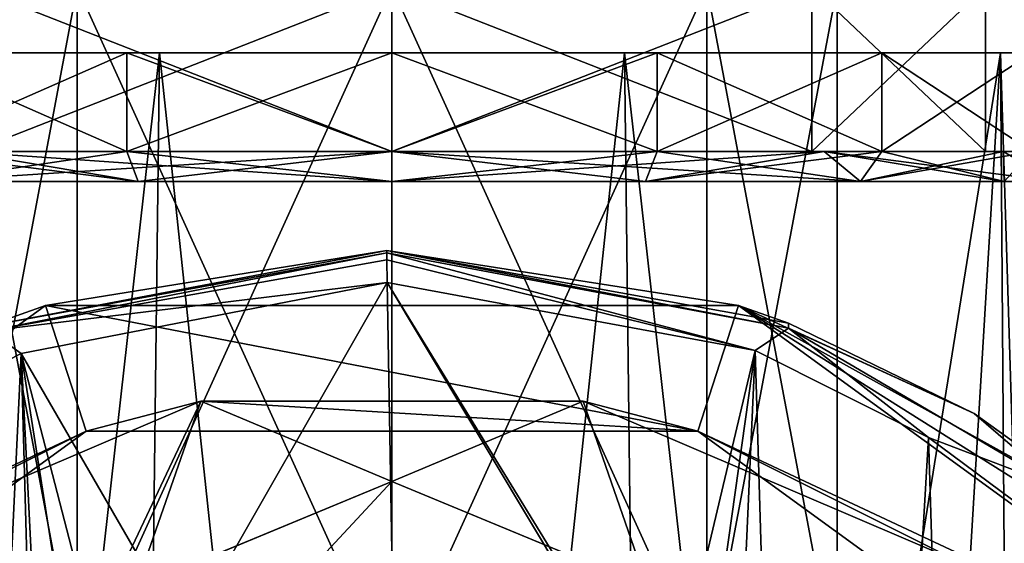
# Model space of a CAD drawing. Header units: millimetres. Extents: x -145 to 248, y -150 to 247.
# Tile 153 of 174: x 194.36 to 209.28, y 12.56 to 20.5. Entities that reach past the tile are written whole.
import ezdxf

# ---------------------------------------------------------------- set-up
doc = ezdxf.new("R2010")
doc.units = ezdxf.units.MM
doc.header["$LTSCALE"] = 65.185185
for name, color, linetype in [('1490', 7, 'CONTINUOUS'), ('1492', 7, 'CONTINUOUS'), ('1494', 7, 'CONTINUOUS'), ('1498', 7, 'CONTINUOUS'), ('1500', 7, 'CONTINUOUS'), ('1506', 7, 'CONTINUOUS'), ('1507', 7, 'CONTINUOUS'), ('1526', 7, 'CONTINUOUS'), ('1540', 7, 'CONTINUOUS'), ('1542', 7, 'CONTINUOUS'), ('1554', 7, 'CONTINUOUS'), ('1558', 7, 'CONTINUOUS'), ('1561', 7, 'CONTINUOUS'), ('1565', 7, 'CONTINUOUS'), ('1566', 7, 'CONTINUOUS'), ('1567', 7, 'CONTINUOUS'), ('1568', 7, 'CONTINUOUS'), ('1637', 7, 'CONTINUOUS'), ('1639', 7, 'CONTINUOUS'), ('1640', 7, 'CONTINUOUS'), ('1641', 7, 'CONTINUOUS'), ('1642', 7, 'CONTINUOUS'), ('1643', 7, 'CONTINUOUS'), ('1644', 7, 'CONTINUOUS')]:
    doc.layers.add(name, color=color, linetype=linetype)

msp = doc.modelspace()

# ---------------------------------------------------------------- linework, layer by layer
at = {"layer": '1490', "linetype": 'CONTINUOUS'}
for points in [[(186.247, 9.992, -81.5), (194.747, 16.168, -81.5), (195.365, 14.266, -81.5), (186.247, 9.992, -81.5)], [(194.747, 16.168, -81.5), (205.253, 16.168, -81.5), (204.635, 14.266, -81.5), (194.747, 16.168, -81.5)], [(195.365, 14.266, -81.5), (194.747, 16.168, -81.5), (204.635, 14.266, -81.5), (195.365, 14.266, -81.5)], [(205.253, 16.168, -81.5), (213.753, 9.992, -81.5), (204.635, 14.266, -81.5), (205.253, 16.168, -81.5)], [(187.865, 8.817, -81.5), (186.247, 9.992, -81.5), (195.365, 14.266, -81.5), (187.865, 8.817, -81.5)], [(204.635, 14.266, -81.5), (213.753, 9.992, -81.5), (212.135, 8.817, -81.5), (204.635, 14.266, -81.5)]]:
    msp.add_3dface(points, dxfattribs=at)
at = {"layer": '1492', "linetype": 'CONTINUOUS'}
for points in [[(199.92, 17, -57.483), (194.747, 16.168, -81.5), (193.865, 15.854, -55.873), (199.92, 17, -57.483)], [(205.253, 16.168, -81.5), (194.747, 16.168, -81.5), (199.92, 17, -57.483), (205.253, 16.168, -81.5)], [(206.012, 15.901, -55.942), (205.253, 16.168, -81.5), (199.92, 17, -57.483), (206.012, 15.901, -55.942)], [(194.747, 16.168, -81.5), (186.247, 9.992, -81.5), (193.865, 15.854, -55.873), (194.747, 16.168, -81.5)], [(213.753, 9.992, -81.5), (205.253, 16.168, -81.5), (212.296, 11.739, -45.27), (213.753, 9.992, -81.5)], [(212.296, 11.739, -45.27), (205.253, 16.168, -81.5), (210.94, 13.012, -50.912), (212.296, 11.739, -45.27)], [(210.94, 13.012, -50.912), (205.253, 16.168, -81.5), (208.825, 14.53, -53.815), (210.94, 13.012, -50.912)], [(208.825, 14.53, -53.815), (205.253, 16.168, -81.5), (206.012, 15.901, -55.942), (208.825, 14.53, -53.815)]]:
    msp.add_3dface(points, dxfattribs=at)
at = {"layer": '1494', "linetype": 'CONTINUOUS'}
for points in [[(199.925, 16.517, -56.983), (194.38, 15.441, -55.49), (196.859, 11.152, -56.355), (199.925, 16.517, -56.983)], [(200, 12.45, -56.841), (199.925, 16.517, -56.983), (196.859, 11.152, -56.355), (200, 12.45, -56.841)], [(205.507, 15.485, -55.553), (199.925, 16.517, -56.983), (204.126, 9.667, -55.969), (205.507, 15.485, -55.553)], [(199.925, 16.517, -56.983), (200, 12.45, -56.841), (203.14, 11.153, -56.356), (199.925, 16.517, -56.983)], [(204.126, 9.667, -55.969), (199.925, 16.517, -56.983), (203.14, 11.153, -56.356), (204.126, 9.667, -55.969)], [(191.785, 14.117, -53.459), (192.945, -14.735, -53.176), (194.38, 15.441, -55.49), (191.785, 14.117, -53.459)], [(192.945, -14.735, -53.176), (195.242, -15.711, -54.716), (194.38, 15.441, -55.49), (192.945, -14.735, -53.176)], [(194.38, 15.441, -55.49), (195.242, -15.711, -54.716), (195.55, -8.011, -55.163), (194.38, 15.441, -55.49)], [(196.859, 11.152, -56.355), (194.38, 15.441, -55.49), (195.873, 9.665, -55.969), (196.859, 11.152, -56.355)], [(195.873, 9.665, -55.969), (194.38, 15.441, -55.49), (195.55, 7.99, -55.774), (195.873, 9.665, -55.969)], [(195.55, 7.99, -55.774), (194.38, 15.441, -55.49), (195.55, -8.011, -55.163), (195.55, 7.99, -55.774)], [(204.45, 7.992, -55.774), (205.507, 15.485, -55.553), (204.126, 9.667, -55.969), (204.45, 7.992, -55.774)], [(206.42, -15.05, -53.692), (205.507, 15.485, -55.553), (204.45, -8.009, -55.163), (206.42, -15.05, -53.692)], [(205.507, 15.485, -55.553), (204.45, 7.992, -55.774), (204.45, -8.009, -55.163), (205.507, 15.485, -55.553)], [(208.132, 14.169, -53.545), (205.507, 15.485, -55.553), (206.42, -15.05, -53.692), (208.132, 14.169, -53.545)], [(208.989, -13.534, -50.92), (208.132, 14.169, -53.545), (206.42, -15.05, -53.692), (208.989, -13.534, -50.92)], [(210.138, 12.679, -50.754), (208.132, 14.169, -53.545), (208.989, -13.534, -50.92), (210.138, 12.679, -50.754)], [(210.32, -12.452, -47.798), (210.138, 12.679, -50.754), (208.989, -13.534, -50.92), (210.32, -12.452, -47.798)]]:
    msp.add_3dface(points, dxfattribs=at)
at = {"layer": '1498', "linetype": 'CONTINUOUS'}
for points in [[(191.371, 12.269, -55.708), (195.365, 14.266, -81.5), (197.101, 14.717, -58.608), (191.371, 12.269, -55.708)], [(195.365, 14.266, -81.5), (204.635, 14.266, -81.5), (197.101, 14.717, -58.608), (195.365, 14.266, -81.5)], [(197.101, 14.717, -58.608), (204.635, 14.266, -81.5), (202.899, 14.717, -58.608), (197.101, 14.717, -58.608)], [(202.899, 14.717, -58.608), (204.635, 14.266, -81.5), (208.629, 12.269, -55.708), (202.899, 14.717, -58.608)], [(187.865, 8.817, -81.5), (195.365, 14.266, -81.5), (191.371, 12.269, -55.708), (187.865, 8.817, -81.5)], [(204.635, 14.266, -81.5), (212.135, 8.817, -81.5), (208.629, 12.269, -55.708), (204.635, 14.266, -81.5)]]:
    msp.add_3dface(points, dxfattribs=at)
at = {"layer": '1500', "linetype": 'CONTINUOUS'}
for points in [[(191.371, 12.269, -55.708), (197.101, 14.717, -58.608), (194.898, 10.055, -57.749), (191.371, 12.269, -55.708)], [(194.898, 10.055, -57.749), (197.101, 14.717, -58.608), (196.119, 11.897, -58.251), (194.898, 10.055, -57.749)], [(196.119, 11.897, -58.251), (197.101, 14.717, -58.608), (200, 13.5, -58.879), (196.119, 11.897, -58.251)], [(197.101, 14.717, -58.608), (202.899, 14.717, -58.608), (200, 13.5, -58.879), (197.101, 14.717, -58.608)], [(200, 13.5, -58.879), (202.899, 14.717, -58.608), (203.881, 11.897, -58.251), (200, 13.5, -58.879)], [(202.899, 14.717, -58.608), (208.629, 12.269, -55.708), (203.881, 11.897, -58.251), (202.899, 14.717, -58.608)]]:
    msp.add_3dface(points, dxfattribs=at)
at = {"layer": '1506', "linetype": 'CONTINUOUS'}
for points in [[(206.012, 15.901, -55.942), (199.92, 17, -57.483), (206.011, 15.825, -55.636), (206.012, 15.901, -55.942)], [(199.92, 17, -57.483), (199.921, 16.967, -57.305), (206.011, 15.825, -55.636), (199.92, 17, -57.483)], [(199.923, 16.859, -57.135), (205.507, 15.485, -55.553), (199.921, 16.967, -57.305), (199.923, 16.859, -57.135)], [(199.921, 16.967, -57.305), (205.507, 15.485, -55.553), (206.011, 15.825, -55.636), (199.921, 16.967, -57.305)], [(199.925, 16.517, -56.983), (205.507, 15.485, -55.553), (199.923, 16.859, -57.135), (199.925, 16.517, -56.983)], [(205.507, 15.485, -55.553), (208.132, 14.169, -53.545), (206.011, 15.825, -55.636), (205.507, 15.485, -55.553)], [(208.825, 14.53, -53.815), (206.012, 15.901, -55.942), (206.011, 15.825, -55.636), (208.825, 14.53, -53.815)], [(208.825, 14.53, -53.815), (206.011, 15.825, -55.636), (210.136, 13.405, -51.435), (208.825, 14.53, -53.815)], [(206.011, 15.825, -55.636), (208.132, 14.169, -53.545), (210.136, 13.405, -51.435), (206.011, 15.825, -55.636)], [(210.94, 13.012, -50.912), (208.825, 14.53, -53.815), (210.136, 13.405, -51.435), (210.94, 13.012, -50.912)], [(208.132, 14.169, -53.545), (210.138, 12.679, -50.754), (210.136, 13.405, -51.435), (208.132, 14.169, -53.545)]]:
    msp.add_3dface(points, dxfattribs=at)
at = {"layer": '1507', "linetype": 'CONTINUOUS'}
for points in [[(199.92, 17, -57.483), (193.865, 15.854, -55.873), (199.921, 16.967, -57.305), (199.92, 17, -57.483)], [(199.921, 16.967, -57.305), (193.865, 15.854, -55.873), (193.896, 15.787, -55.579), (199.921, 16.967, -57.305)], [(199.923, 16.859, -57.135), (199.921, 16.967, -57.305), (193.896, 15.787, -55.579), (199.923, 16.859, -57.135)], [(199.925, 16.517, -56.983), (199.923, 16.859, -57.135), (193.896, 15.787, -55.579), (199.925, 16.517, -56.983)], [(194.38, 15.441, -55.49), (199.925, 16.517, -56.983), (193.896, 15.787, -55.579), (194.38, 15.441, -55.49)], [(191.785, 14.117, -53.459), (194.38, 15.441, -55.49), (193.896, 15.787, -55.579), (191.785, 14.117, -53.459)]]:
    msp.add_3dface(points, dxfattribs=at)
at = {"layer": '1526', "linetype": 'CONTINUOUS'}
for points in [[(196.119, 11.897, -58.251), (200, 13.5, -58.879), (196.111, 11.889, -72.49), (196.119, 11.897, -58.251)], [(200, 13.5, -58.879), (200, 13.5, -72.49), (196.111, 11.889, -72.49), (200, 13.5, -58.879)], [(200, 13.5, -58.879), (203.881, 11.897, -58.251), (200, 13.5, -72.49), (200, 13.5, -58.879)], [(200, 13.5, -72.49), (203.881, 11.897, -58.251), (203.889, 11.889, -72.49), (200, 13.5, -72.49)]]:
    msp.add_3dface(points, dxfattribs=at)
at = {"layer": '1540', "linetype": 'CONTINUOUS'}
msp.add_3dface([(200, 13.5, -72.49), (203.889, 11.889, -72.49), (200, 11.75, -73.5), (200, 13.5, -72.49)], dxfattribs=at)
at = {"layer": '1542', "linetype": 'CONTINUOUS'}
for points in [[(196.111, 11.889, -72.49), (200, 13.5, -72.49), (197.348, 10.652, -73.5), (196.111, 11.889, -72.49)], [(200, 13.5, -72.49), (200, 11.75, -73.5), (197.348, 10.652, -73.5), (200, 13.5, -72.49)]]:
    msp.add_3dface(points, dxfattribs=at)
at = {"layer": '1554', "linetype": 'CONTINUOUS'}
for points in [[(196.477, 20, -56.212), (190.777, 20, -52.071), (195.982, 20, -55.071), (196.477, 20, -56.212)], [(195.982, 20, -55.071), (190.777, 20, -52.071), (192.575, 20, -52.795), (195.982, 20, -55.071)], [(190.777, 20, -38.669), (196.477, 20, -34.528), (192.575, 20, -37.945), (190.777, 20, -38.669)], [(192.575, 20, -37.945), (196.477, 20, -34.528), (195.982, 20, -35.669), (192.575, 20, -37.945)], [(200, 20, -55.87), (196.477, 20, -56.212), (195.982, 20, -55.071), (200, 20, -55.87)], [(195.982, 20, -35.669), (196.477, 20, -34.528), (200, 20, -34.87), (195.982, 20, -35.669)], [(203.523, 20, -56.212), (196.477, 20, -56.212), (200, 20, -55.87), (203.523, 20, -56.212)], [(196.477, 20, -34.528), (203.523, 20, -34.528), (200, 20, -34.87), (196.477, 20, -34.528)], [(204.018, 20, -55.071), (203.523, 20, -56.212), (200, 20, -55.87), (204.018, 20, -55.071)], [(200, 20, -34.87), (203.523, 20, -34.528), (204.018, 20, -35.669), (200, 20, -34.87)], [(209.223, 20, -52.071), (203.523, 20, -56.212), (207.425, 20, -52.795), (209.223, 20, -52.071)], [(207.425, 20, -52.795), (203.523, 20, -56.212), (204.018, 20, -55.071), (207.425, 20, -52.795)], [(203.523, 20, -34.528), (209.223, 20, -38.669), (204.018, 20, -35.669), (203.523, 20, -34.528)], [(204.018, 20, -35.669), (209.223, 20, -38.669), (207.425, 20, -37.945), (204.018, 20, -35.669)], [(209.701, 20, -49.388), (209.223, 20, -52.071), (207.425, 20, -52.795), (209.701, 20, -49.388)], [(207.425, 20, -37.945), (209.223, 20, -38.669), (209.701, 20, -41.352), (207.425, 20, -37.945)], [(211.4, 20, -45.37), (209.223, 20, -52.071), (210.5, 20, -45.37), (211.4, 20, -45.37)], [(210.5, 20, -45.37), (209.223, 20, -52.071), (209.701, 20, -49.388), (210.5, 20, -45.37)], [(209.223, 20, -38.669), (211.4, 20, -45.37), (209.701, 20, -41.352), (209.223, 20, -38.669)]]:
    msp.add_3dface(points, dxfattribs=at)
at = {"layer": '1558', "linetype": 'CONTINUOUS'}
for points in [[(196.477, 20, -34.528), (190.777, 20, -38.669), (196.079, -13.035, -35.904), (196.477, 20, -34.528)], [(196.079, -13.035, -35.904), (190.777, 20, -38.669), (192.755, -13.035, -38.125), (196.079, -13.035, -35.904)], [(200, -13.035, -35.124), (196.477, 20, -34.528), (196.079, -13.035, -35.904), (200, -13.035, -35.124)], [(203.523, 20, -34.528), (196.477, 20, -34.528), (200, -13.035, -35.124), (203.523, 20, -34.528)], [(203.921, -13.035, -35.904), (203.523, 20, -34.528), (200, -13.035, -35.124), (203.921, -13.035, -35.904)], [(209.223, 20, -38.669), (203.523, 20, -34.528), (207.245, -13.035, -38.125), (209.223, 20, -38.669)], [(207.245, -13.035, -38.125), (203.523, 20, -34.528), (203.921, -13.035, -35.904), (207.245, -13.035, -38.125)], [(209.466, -13.035, -41.449), (209.223, 20, -38.669), (207.245, -13.035, -38.125), (209.466, -13.035, -41.449)], [(211.4, 20, -45.37), (209.223, 20, -38.669), (210.246, -13.035, -45.37), (211.4, 20, -45.37)], [(210.246, -13.035, -45.37), (209.223, 20, -38.669), (209.466, -13.035, -41.449), (210.246, -13.035, -45.37)]]:
    msp.add_3dface(points, dxfattribs=at)
at = {"layer": '1561', "linetype": 'CONTINUOUS'}
for points in [[(190.777, 20, -52.071), (196.477, 20, -56.212), (192.755, -13.035, -52.615), (190.777, 20, -52.071)], [(192.755, -13.035, -52.615), (196.477, 20, -56.212), (196.079, -13.035, -54.836), (192.755, -13.035, -52.615)], [(196.079, -13.035, -54.836), (196.477, 20, -56.212), (200, -13.035, -55.616), (196.079, -13.035, -54.836)], [(196.477, 20, -56.212), (203.523, 20, -56.212), (200, -13.035, -55.616), (196.477, 20, -56.212)], [(200, -13.035, -55.616), (203.523, 20, -56.212), (203.921, -13.035, -54.836), (200, -13.035, -55.616)], [(203.523, 20, -56.212), (209.223, 20, -52.071), (203.921, -13.035, -54.836), (203.523, 20, -56.212)], [(203.921, -13.035, -54.836), (209.223, 20, -52.071), (207.245, -13.035, -52.615), (203.921, -13.035, -54.836)], [(207.245, -13.035, -52.615), (209.223, 20, -52.071), (209.466, -13.035, -49.291), (207.245, -13.035, -52.615)], [(209.223, 20, -52.071), (211.4, 20, -45.37), (209.466, -13.035, -49.291), (209.223, 20, -52.071)]]:
    msp.add_3dface(points, dxfattribs=at)
at = {"layer": '1565', "linetype": 'CONTINUOUS'}
for points in [[(192.575, 20, -37.945), (195.982, 20, -35.669), (192.575, 18.5, -37.945), (192.575, 20, -37.945)], [(192.575, 18.5, -37.945), (195.982, 20, -35.669), (195.982, 18.5, -35.669), (192.575, 18.5, -37.945)], [(195.982, 20, -35.669), (200, 20, -34.87), (195.982, 18.5, -35.669), (195.982, 20, -35.669)], [(195.982, 18.5, -35.669), (200, 20, -34.87), (200, 18.5, -34.87), (195.982, 18.5, -35.669)], [(200, 20, -34.87), (204.018, 20, -35.669), (200, 18.5, -34.87), (200, 20, -34.87)], [(200, 18.5, -34.87), (204.018, 20, -35.669), (204.018, 18.5, -35.669), (200, 18.5, -34.87)], [(204.018, 20, -35.669), (207.425, 20, -37.945), (204.018, 18.5, -35.669), (204.018, 20, -35.669)], [(204.018, 18.5, -35.669), (207.425, 20, -37.945), (207.425, 18.5, -37.945), (204.018, 18.5, -35.669)], [(207.425, 20, -37.945), (209.701, 20, -41.352), (207.425, 18.5, -37.945), (207.425, 20, -37.945)], [(207.425, 18.5, -37.945), (209.701, 20, -41.352), (209.701, 18.5, -41.352), (207.425, 18.5, -37.945)]]:
    msp.add_3dface(points, dxfattribs=at)
at = {"layer": '1566', "linetype": 'CONTINUOUS'}
for points in [[(195.982, 20, -55.071), (192.575, 20, -52.795), (195.982, 18.5, -55.071), (195.982, 20, -55.071)], [(195.982, 18.5, -55.071), (192.575, 20, -52.795), (192.575, 18.5, -52.795), (195.982, 18.5, -55.071)], [(200, 20, -55.87), (195.982, 20, -55.071), (200, 18.5, -55.87), (200, 20, -55.87)], [(200, 18.5, -55.87), (195.982, 20, -55.071), (195.982, 18.5, -55.071), (200, 18.5, -55.87)], [(204.018, 20, -55.071), (200, 20, -55.87), (204.018, 18.5, -55.071), (204.018, 20, -55.071)], [(204.018, 18.5, -55.071), (200, 20, -55.87), (200, 18.5, -55.87), (204.018, 18.5, -55.071)], [(207.425, 20, -52.795), (204.018, 20, -55.071), (207.425, 18.5, -52.795), (207.425, 20, -52.795)], [(207.425, 18.5, -52.795), (204.018, 20, -55.071), (204.018, 18.5, -55.071), (207.425, 18.5, -52.795)], [(209.701, 20, -49.388), (207.425, 20, -52.795), (209.701, 18.5, -49.388), (209.701, 20, -49.388)], [(209.701, 18.5, -49.388), (207.425, 20, -52.795), (207.425, 18.5, -52.795), (209.701, 18.5, -49.388)]]:
    msp.add_3dface(points, dxfattribs=at)
at = {"layer": '1567', "linetype": 'CONTINUOUS'}
for points in [[(195.982, 18.5, -55.071), (192.575, 18.5, -52.795), (196.155, 18.048, -54.653), (195.982, 18.5, -55.071)], [(196.155, 18.048, -54.653), (192.575, 18.5, -52.795), (192.895, 18.048, -52.475), (196.155, 18.048, -54.653)], [(200, 18.5, -55.87), (195.982, 18.5, -55.071), (200, 18.048, -55.418), (200, 18.5, -55.87)], [(200, 18.048, -55.418), (195.982, 18.5, -55.071), (196.155, 18.048, -54.653), (200, 18.048, -55.418)], [(204.018, 18.5, -55.071), (200, 18.5, -55.87), (203.845, 18.048, -54.653), (204.018, 18.5, -55.071)], [(203.845, 18.048, -54.653), (200, 18.5, -55.87), (200, 18.048, -55.418), (203.845, 18.048, -54.653)], [(207.105, 18.048, -52.475), (204.018, 18.5, -55.071), (203.845, 18.048, -54.653), (207.105, 18.048, -52.475)], [(207.425, 18.5, -52.795), (204.018, 18.5, -55.071), (207.105, 18.048, -52.475), (207.425, 18.5, -52.795)], [(209.283, 18.048, -49.215), (207.425, 18.5, -52.795), (207.105, 18.048, -52.475), (209.283, 18.048, -49.215)], [(209.701, 18.5, -49.388), (207.425, 18.5, -52.795), (209.283, 18.048, -49.215), (209.701, 18.5, -49.388)], [(210.048, 18.048, -45.37), (209.701, 18.5, -49.388), (209.283, 18.048, -49.215), (210.048, 18.048, -45.37)]]:
    msp.add_3dface(points, dxfattribs=at)
at = {"layer": '1568', "linetype": 'CONTINUOUS'}
for points in [[(192.575, 18.5, -37.945), (195.982, 18.5, -35.669), (192.895, 18.048, -38.265), (192.575, 18.5, -37.945)], [(192.895, 18.048, -38.265), (195.982, 18.5, -35.669), (196.155, 18.048, -36.087), (192.895, 18.048, -38.265)], [(195.982, 18.5, -35.669), (200, 18.5, -34.87), (196.155, 18.048, -36.087), (195.982, 18.5, -35.669)], [(200, 18.5, -34.87), (200, 18.048, -35.322), (196.155, 18.048, -36.087), (200, 18.5, -34.87)], [(200, 18.5, -34.87), (204.018, 18.5, -35.669), (200, 18.048, -35.322), (200, 18.5, -34.87)], [(200, 18.048, -35.322), (204.018, 18.5, -35.669), (203.845, 18.048, -36.087), (200, 18.048, -35.322)], [(204.018, 18.5, -35.669), (207.425, 18.5, -37.945), (203.845, 18.048, -36.087), (204.018, 18.5, -35.669)], [(203.845, 18.048, -36.087), (207.425, 18.5, -37.945), (207.105, 18.048, -38.265), (203.845, 18.048, -36.087)], [(207.425, 18.5, -37.945), (209.701, 18.5, -41.352), (207.105, 18.048, -38.265), (207.425, 18.5, -37.945)], [(207.105, 18.048, -38.265), (209.701, 18.5, -41.352), (209.283, 18.048, -41.525), (207.105, 18.048, -38.265)]]:
    msp.add_3dface(points, dxfattribs=at)
at = {"layer": '1637', "linetype": 'CONTINUOUS'}
for points in [[(204.773, 21, -50.143), (200, 21, -52.12), (204.773, 10.5, -50.143), (204.773, 21, -50.143)], [(204.773, 10.5, -50.143), (200, 21, -52.12), (200, 10.5, -52.12), (204.773, 10.5, -50.143)], [(200, 21, -38.62), (204.773, 21, -40.597), (200, 10.5, -38.62), (200, 21, -38.62)], [(200, 10.5, -38.62), (204.773, 21, -40.597), (204.773, 10.5, -40.597), (200, 10.5, -38.62)], [(206.75, 21, -45.37), (204.773, 21, -50.143), (206.75, 10.5, -45.37), (206.75, 21, -45.37)], [(206.75, 10.5, -45.37), (204.773, 21, -50.143), (204.773, 10.5, -50.143), (206.75, 10.5, -45.37)], [(204.773, 21, -40.597), (206.75, 21, -45.37), (204.773, 10.5, -40.597), (204.773, 21, -40.597)], [(204.773, 10.5, -40.597), (206.75, 21, -45.37), (206.75, 10.5, -45.37), (204.773, 10.5, -40.597)]]:
    msp.add_3dface(points, dxfattribs=at)
at = {"layer": '1639', "linetype": 'CONTINUOUS'}
for points in [[(200, 18.5, -54.635), (193.449, 18.5, -51.921), (200, 18.5, -54.37), (200, 18.5, -54.635)], [(193.449, 18.5, -38.819), (200, 18.5, -36.105), (193.636, 18.5, -39.006), (193.449, 18.5, -38.819)], [(200, 18.5, -54.37), (193.449, 18.5, -51.921), (193.636, 18.5, -51.734), (200, 18.5, -54.37)], [(193.636, 18.5, -39.006), (200, 18.5, -36.105), (200, 18.5, -36.37), (193.636, 18.5, -39.006)], [(206.551, 18.5, -51.921), (200, 18.5, -54.635), (206.364, 18.5, -51.734), (206.551, 18.5, -51.921)], [(200, 18.5, -54.635), (200, 18.5, -54.37), (206.364, 18.5, -51.734), (200, 18.5, -54.635)], [(200, 18.5, -36.105), (206.551, 18.5, -38.819), (200, 18.5, -36.37), (200, 18.5, -36.105)], [(200, 18.5, -36.37), (206.551, 18.5, -38.819), (206.364, 18.5, -39.006), (200, 18.5, -36.37)], [(209, 18.5, -45.37), (206.551, 18.5, -51.921), (206.364, 18.5, -51.734), (209, 18.5, -45.37)], [(206.364, 18.5, -39.006), (206.551, 18.5, -38.819), (209, 18.5, -45.37), (206.364, 18.5, -39.006)], [(209.265, 18.5, -45.37), (206.551, 18.5, -51.921), (209, 18.5, -45.37), (209.265, 18.5, -45.37)], [(206.551, 18.5, -38.819), (209.265, 18.5, -45.37), (209, 18.5, -45.37), (206.551, 18.5, -38.819)]]:
    msp.add_3dface(points, dxfattribs=at)
at = {"layer": '1640', "linetype": 'CONTINUOUS'}
for points in [[(200, 21, -54.37), (206.364, 21, -51.734), (200, 18.5, -54.37), (200, 21, -54.37)], [(200, 18.5, -54.37), (206.364, 21, -51.734), (206.364, 18.5, -51.734), (200, 18.5, -54.37)], [(206.364, 21, -39.006), (200, 21, -36.37), (206.364, 18.5, -39.006), (206.364, 21, -39.006)], [(200, 21, -36.37), (200, 18.5, -36.37), (206.364, 18.5, -39.006), (200, 21, -36.37)], [(206.364, 21, -51.734), (209, 21, -45.37), (206.364, 18.5, -51.734), (206.364, 21, -51.734)], [(209, 21, -45.37), (206.364, 21, -39.006), (209, 18.5, -45.37), (209, 21, -45.37)], [(209, 21, -45.37), (209, 18.5, -45.37), (206.364, 18.5, -51.734), (209, 21, -45.37)], [(206.364, 21, -39.006), (206.364, 18.5, -39.006), (209, 18.5, -45.37), (206.364, 21, -39.006)]]:
    msp.add_3dface(points, dxfattribs=at)
at = {"layer": '1641', "linetype": 'CONTINUOUS'}
for points in [[(195.227, 10.5, -40.597), (193.25, 10.5, -45.37), (195.227, 21, -40.597), (195.227, 10.5, -40.597)], [(193.25, 10.5, -45.37), (195.227, 10.5, -50.143), (193.25, 21, -45.37), (193.25, 10.5, -45.37)], [(195.227, 21, -40.597), (193.25, 10.5, -45.37), (193.25, 21, -45.37), (195.227, 21, -40.597)], [(193.25, 21, -45.37), (195.227, 10.5, -50.143), (195.227, 21, -50.143), (193.25, 21, -45.37)], [(200, 10.5, -52.12), (200, 21, -52.12), (195.227, 21, -50.143), (200, 10.5, -52.12)], [(200, 21, -38.62), (200, 10.5, -38.62), (195.227, 10.5, -40.597), (200, 21, -38.62)], [(200, 21, -38.62), (195.227, 10.5, -40.597), (195.227, 21, -40.597), (200, 21, -38.62)], [(195.227, 10.5, -50.143), (200, 10.5, -52.12), (195.227, 21, -50.143), (195.227, 10.5, -50.143)]]:
    msp.add_3dface(points, dxfattribs=at)
at = {"layer": '1642', "linetype": 'CONTINUOUS'}
for points in [[(193.636, 21, -51.734), (200, 21, -54.37), (193.636, 18.5, -51.734), (193.636, 21, -51.734)], [(200, 21, -54.37), (200, 18.5, -54.37), (193.636, 18.5, -51.734), (200, 21, -54.37)], [(200, 21, -36.37), (193.636, 21, -39.006), (200, 18.5, -36.37), (200, 21, -36.37)], [(193.636, 21, -39.006), (193.636, 18.5, -39.006), (200, 18.5, -36.37), (193.636, 21, -39.006)]]:
    msp.add_3dface(points, dxfattribs=at)
at = {"layer": '1643', "linetype": 'CONTINUOUS'}
for points in [[(203.845, 18.048, -54.653), (200, 18.048, -55.418), (206.551, 18.5, -51.921), (203.845, 18.048, -54.653)], [(200, 18.048, -55.418), (200, 18.5, -54.635), (206.551, 18.5, -51.921), (200, 18.048, -55.418)], [(200, 18.048, -35.322), (203.845, 18.048, -36.087), (200, 18.5, -36.105), (200, 18.048, -35.322)], [(203.845, 18.048, -36.087), (207.105, 18.048, -38.265), (200, 18.5, -36.105), (203.845, 18.048, -36.087)], [(207.105, 18.048, -38.265), (206.551, 18.5, -38.819), (200, 18.5, -36.105), (207.105, 18.048, -38.265)], [(207.105, 18.048, -52.475), (203.845, 18.048, -54.653), (206.551, 18.5, -51.921), (207.105, 18.048, -52.475)], [(209.283, 18.048, -41.525), (210.048, 18.048, -45.37), (206.551, 18.5, -38.819), (209.283, 18.048, -41.525)], [(210.048, 18.048, -45.37), (209.265, 18.5, -45.37), (206.551, 18.5, -38.819), (210.048, 18.048, -45.37)], [(207.105, 18.048, -52.475), (206.551, 18.5, -51.921), (209.265, 18.5, -45.37), (207.105, 18.048, -52.475)], [(207.105, 18.048, -38.265), (209.283, 18.048, -41.525), (206.551, 18.5, -38.819), (207.105, 18.048, -38.265)], [(209.283, 18.048, -49.215), (207.105, 18.048, -52.475), (209.265, 18.5, -45.37), (209.283, 18.048, -49.215)], [(210.048, 18.048, -45.37), (209.283, 18.048, -49.215), (209.265, 18.5, -45.37), (210.048, 18.048, -45.37)]]:
    msp.add_3dface(points, dxfattribs=at)
at = {"layer": '1644', "linetype": 'CONTINUOUS'}
for points in [[(196.155, 18.048, -54.653), (192.895, 18.048, -52.475), (200, 18.5, -54.635), (196.155, 18.048, -54.653)], [(200, 18.5, -54.635), (192.895, 18.048, -52.475), (193.449, 18.5, -51.921), (200, 18.5, -54.635)], [(192.895, 18.048, -38.265), (196.155, 18.048, -36.087), (193.449, 18.5, -38.819), (192.895, 18.048, -38.265)], [(196.155, 18.048, -36.087), (200, 18.048, -35.322), (193.449, 18.5, -38.819), (196.155, 18.048, -36.087)], [(200, 18.048, -35.322), (200, 18.5, -36.105), (193.449, 18.5, -38.819), (200, 18.048, -35.322)], [(200, 18.048, -55.418), (196.155, 18.048, -54.653), (200, 18.5, -54.635), (200, 18.048, -55.418)]]:
    msp.add_3dface(points, dxfattribs=at)

doc.saveas('drawing.dxf')
